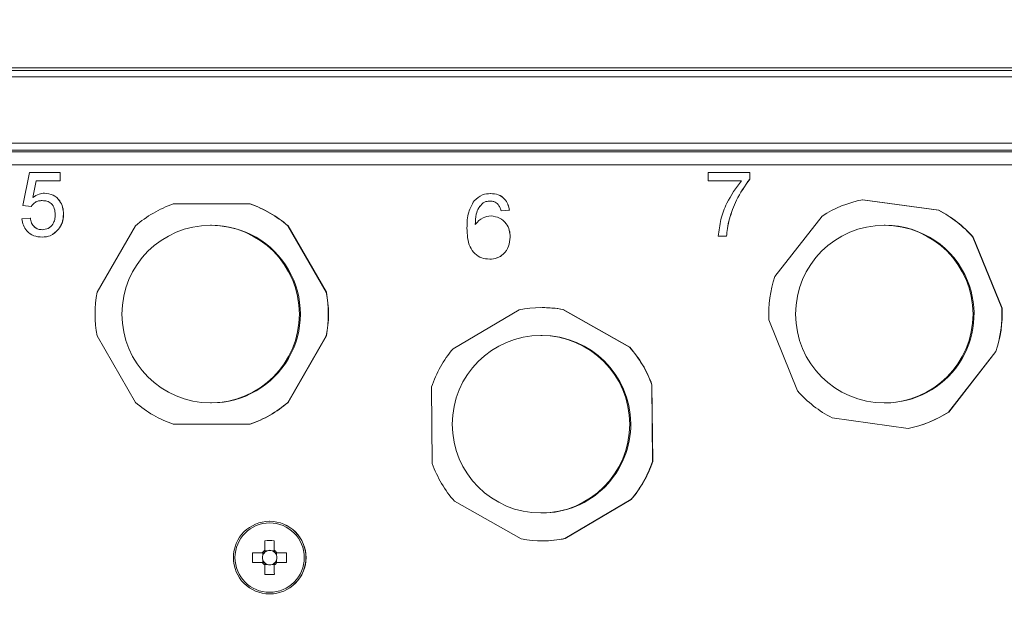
# Model space of a CAD drawing. Header units: millimetres. Extents: x 0 to 420, y 0 to 297.
# Tile 12 of 30: x 114 to 152, y 216 to 239. Entities that reach past the tile are written whole.
import ezdxf

# ---------------------------------------------------------------- set-up
doc = ezdxf.new("R2010")
doc.units = ezdxf.units.MM
doc.styles.add('SLDTEXTSTYLE1', font='TXT', dxfattribs={"width": 0.605})
doc.dimstyles.new('SLDDIMSTYLE1', dxfattribs={"dimtxt": 2.568319, "dimasz": 3.3, "dimexe": 0, "dimexo": 0.0625, "dimgap": 0.64208, "dimtad": 1, "dimdec": 3, "dimlfac": 2, "dimrnd": 1e-09, "dimzin": 12, "dimdsep": 46, "dimtxsty": 'SLDTEXTSTYLE1', "dimsah": 1, "dimcen": 0.09, "dimadec": 0, "dimazin": 3, "dimtfac": 1, "dimtdec": 1, "dimtofl": 0, "dimtmove": 0, "dimatfit": 3, "dimfxl": 0, "dimfrac": 2, "dimtolj": 1, "dimtzin": 12, "dimarcsym": 0})

# ---------------------------------------------------------------- blocks, each defined once
blk = doc.blocks.new('*D13')
at = {"color": 7, "linetype": 'Continuous', "lineweight": 0}
for p, q in [((126.409, 265.888), (236.488, 265.888)), ((235.488, 195.033), (235.488, 265.888)), ((230.956, 233.645), (230.956, 234.233)), ((230.956, 234.233), (234.9, 234.233)), ((234.9, 234.233), (234.9, 233.645)), ((230.956, 227.276), (230.956, 226.688)), ((234.9, 226.688), (234.9, 227.276)), ((230.956, 226.688), (234.9, 226.688)), ((187.598, 195.033), (236.488, 195.033))]:
    blk.add_line(p, q, dxfattribs=at)
for points in [[(235.488, 265.888), (234.988, 262.588), (235.988, 262.588)], [(235.488, 195.033), (235.988, 198.333), (234.988, 198.333)]]:
    blk.add_solid(points, dxfattribs=at)
at = {"color": 7, "linetype": 'Continuous', "lineweight": 0, "char_height": 2.6458, "attachment_point": 1, "rotation": 90, "style": 'SLDTEXTSTYLE1'}
for s, insert in [('150,0', (226.957, 224.875, 0.05)), ('5,9', (231.489, 228.011, 0.05))]:
    blk.add_mtext(s, dxfattribs=dict(at, insert=insert))

msp = doc.modelspace()

# ---------------------------------------------------------------- linework, layer by layer
at = {"color": 7, "linetype": 'Continuous', "lineweight": 15}
for p, q in [((184.0224, 236.98333), (58.64044, 236.98333)), ((59.34364, 236.88303), (183.27369, 236.88303)), ((114.03292, 231.65329), (114.29009, 232.93919)), ((114.29009, 232.93919), (115.47949, 232.93919)), ((115.47949, 232.93919), (115.47949, 232.61771)), ((115.47949, 232.93919), (115.48095, 232.93919)), ((115.48095, 232.93919), (115.48095, 232.61771)), ((140.5677, 232.61771), (140.5677, 232.93919)), ((140.5677, 232.93919), (142.17499, 232.93919)), ((142.17499, 232.93919), (142.17499, 232.67899)), ((142.17499, 232.93919), (142.17645, 232.93919)), ((142.17645, 232.93919), (142.17645, 232.67899)), ((114.55278, 232.61771), (114.42521, 231.96823)), ((114.55425, 232.61771), (114.42667, 231.96823)), ((115.47949, 232.61771), (114.55278, 232.61771)), ((115.47949, 232.61771), (115.48095, 232.61771)), ((141.85353, 232.61771), (140.5677, 232.61771)), ((142.17499, 232.67899), (142.17645, 232.67899)), ((114.87223, 232.1355), (114.8737, 232.1355)), ((132.14175, 232.11903), (132.14321, 232.11903)), ((131.84691, 231.75536), (131.84837, 231.75536)), ((149.47801, 231.47145), (146.53975, 231.88179)), ((146.53975, 231.88179), (146.54949, 231.88179)), ((146.54949, 231.88179), (149.48776, 231.47145)), ((114.35438, 231.62114), (114.03292, 231.65329)), ((114.35438, 231.62114), (114.35585, 231.62114)), ((122.82548, 231.71758), (119.85871, 231.71758)), ((122.82548, 231.71758), (122.83523, 231.71758)), ((132.86553, 231.47608), (132.54407, 231.44393)), ((132.54407, 231.44393), (132.54554, 231.44393)), ((132.86699, 231.47608), (132.54554, 231.44393)), ((132.86553, 231.47608), (132.86699, 231.47608)), ((149.47801, 231.47145), (149.48776, 231.47145)), ((114.00078, 231.13893), (114.32224, 231.17108)), ((114.32224, 231.17108), (114.3237, 231.17108)), ((115.60807, 231.32378), (115.60954, 231.32378)), ((132.15682, 231.25105), (132.15828, 231.25105)), ((141.38591, 231.14546), (141.38737, 231.14546)), ((144.97035, 231.24608), (143.14588, 228.90652)), ((115.4162, 230.73608), (115.41767, 230.73608)), ((118.39231, 230.87092), (116.90892, 228.3015)), ((121.34209, 230.89011), (121.3031, 230.89011)), ((125.77526, 228.3015), (124.29187, 230.87092)), ((124.29187, 230.87092), (124.30162, 230.87092)), ((124.30162, 230.87092), (125.78501, 228.3015)), ((147.41935, 230.89011), (147.38036, 230.89011)), ((114.77981, 230.43169), (114.78128, 230.43169)), ((132.89768, 230.43732), (132.89914, 230.43732)), ((141.2749, 230.46384), (140.95345, 230.46384)), ((141.2749, 230.46384), (141.27637, 230.46384)), ((151.92701, 227.68021), (150.81322, 230.4301)), ((150.82297, 230.4301), (150.81322, 230.4301)), ((150.82297, 230.4301), (151.93675, 227.68021)), ((132.10508, 229.57938), (132.10654, 229.57938)), ((125.77526, 228.3015), (125.78501, 228.3015)), ((133.24056, 227.61703), (130.68579, 226.10867)), ((134.13997, 227.70558), (134.13023, 227.70558)), ((137.51732, 226.17506), (134.93373, 227.63348)), ((134.93373, 227.63348), (134.94347, 227.63348)), ((134.94347, 227.63348), (137.52707, 226.17506)), ((151.92701, 227.68021), (151.93675, 227.68021)), ((142.91169, 227.22947), (144.02548, 224.47957)), ((116.90892, 226.60817), (118.39231, 224.03875)), ((124.29187, 224.03875), (125.77526, 226.60817)), ((125.78501, 226.60817), (124.30162, 224.03875)), ((125.78501, 226.60817), (125.77526, 226.60817)), ((134.13023, 226.62736), (134.09124, 226.62736)), ((137.51732, 226.17506), (137.52707, 226.17506)), ((149.86834, 223.66359), (151.69282, 226.00315)), ((151.70257, 226.00315), (149.87809, 223.66359)), ((151.69282, 226.00315), (151.70257, 226.00315)), ((129.85346, 224.63404), (129.8823, 221.66727)), ((138.3879, 224.7169), (138.37816, 224.7169)), ((138.40699, 221.75012), (138.37816, 224.7169)), ((138.3879, 224.7169), (138.41674, 221.75012)), ((121.3031, 224.01956), (121.34209, 224.01956)), ((124.29187, 224.03875), (124.30162, 224.03875)), ((147.38036, 224.01956), (147.41935, 224.01956)), ((145.36069, 223.43822), (148.29895, 223.02788)), ((149.86834, 223.66359), (149.87809, 223.66359)), ((119.85871, 223.19209), (122.82548, 223.19209)), ((122.82548, 223.19209), (122.83523, 223.19209)), ((148.29895, 223.02788), (148.3087, 223.02788)), ((138.40699, 221.75012), (138.41674, 221.75012)), ((130.74313, 220.2091), (133.32673, 218.75069)), ((135.01989, 218.76714), (137.57466, 220.2755)), ((137.5844, 220.2755), (135.02964, 218.76714)), ((137.57466, 220.2755), (137.5844, 220.2755)), ((134.09124, 219.75681), (134.13023, 219.75681)), ((123.59398, 219.43491), (123.58717, 219.43491)), ((123.39765, 218.68584), (123.40526, 218.29525)), ((134.13023, 218.67859), (134.13997, 218.67859)), ((135.01989, 218.76714), (135.02964, 218.76714)), ((123.29929, 218.21627), (122.9281, 218.21627)), ((123.32629, 218.21627), (123.32629, 218.11887)), ((123.40526, 218.23884), (123.40526, 218.29525)), ((123.50266, 218.29525), (123.40526, 218.29525)), ((123.77635, 218.29525), (123.67896, 218.29525)), ((123.85533, 218.11887), (123.85533, 218.21627)), ((124.23829, 218.21627), (123.86572, 218.21627)), ((122.9281, 217.84516), (123.29929, 217.84516)), ((123.32629, 217.94256), (123.32629, 217.84516)), ((123.39765, 217.37559), (123.40526, 217.76618)), ((123.40526, 217.76618), (123.40526, 217.82258)), ((123.40526, 217.76618), (123.50266, 217.76618)), ((123.67896, 217.76618), (123.77635, 217.76618)), ((123.85533, 217.84516), (123.85533, 217.94256)), ((123.86572, 217.84516), (124.23829, 217.84516)), ((123.58717, 216.62651), (123.59398, 216.62651))]:
    msp.add_line(p, q, dxfattribs=at)
at = {"color": 8, "linetype": 'Continuous', "lineweight": 0}
for p, q in [((183.27125, 236.64104), (59.3412, 236.64104)), ((59.14102, 234.06312), (183.46969, 234.06312)), ((183.47208, 233.80366), (59.14341, 233.80366)), ((59.1832, 233.73219), (183.51188, 233.73219)), ((166.11138, 233.23076), (59.18799, 233.23076))]:
    msp.add_line(p, q, dxfattribs=at)
at = {"color": 7, "linetype": 'Continuous', "lineweight": 15}
for centre, radius in [((121.30299, 227.45472), 3.43519), ((147.38024, 227.45489), 3.43523), ((134.09112, 223.19206), 3.43522), ((123.58718, 218.03067), 1.40415)]:
    msp.add_circle(centre, radius, dxfattribs=at)
at = {"color": 8, "linetype": 'Continuous', "lineweight": 0}
msp.add_circle((123.58607, 218.03067), 1.34118, dxfattribs=at)
at = {"color": 7, "linetype": 'Continuous', "lineweight": 15}
for centre, radius, start, end in [((147.41938, 227.45516), 4.51318, 101.239023, 122.863402), ((121.34216, 227.45508), 4.51327, 109.189109, 130.813174), ((121.34203, 227.45508), 4.51327, 49.186822, 70.810895), ((121.35178, 227.45508), 4.51326, 49.186811, 70.810906), ((147.41922, 227.455), 4.51336, 41.237111, 62.860846), ((147.42901, 227.45504), 4.51331, 41.236983, 62.860974), ((121.34196, 227.45484), 3.43527, 329.999936, 89.997718), ((147.41932, 227.45502), 3.43509, 22.048173, 89.999601), ((147.4198, 227.45483), 4.51374, 161.239325, 182.861843), ((147.41924, 227.45481), 3.43525, 270.001785, 22.05094), ((121.34251, 227.45483), 4.51371, 169.188642, 190.811358), ((121.34166, 227.45483), 4.51372, 349.188663, 10.811337), ((121.35142, 227.45483), 4.51371, 349.188642, 10.811358), ((134.13023, 223.19242), 4.51316, 79.744694, 101.369026), ((134.13999, 223.19262), 4.51297, 79.744484, 90.000249), ((147.41889, 227.45484), 4.51375, 341.239329, 2.861856), ((147.42871, 227.45483), 4.51367, 341.23921, 2.8621), ((134.13014, 223.19216), 3.4352, 0.555605, 89.998507), ((134.1305, 223.19213), 4.51356, 139.746391, 161.369585), ((134.12997, 223.19214), 4.51353, 19.744014, 41.367297), ((134.13971, 223.19214), 4.51353, 19.744014, 41.367297), ((121.34207, 227.45463), 3.43507, 270.000375, 330.001935), ((147.41942, 227.45459), 4.51327, 221.236805, 242.861003), ((121.34213, 227.45454), 4.51321, 229.186656, 250.811006), ((121.34205, 227.45454), 4.51321, 289.18899, 310.813348), ((121.3518, 227.45454), 4.51321, 289.188979, 310.813359), ((147.41931, 227.45454), 4.51321, 281.239028, 302.863292), ((147.42906, 227.45454), 4.51321, 281.239061, 302.863305), ((134.13015, 223.19199), 3.43518, 270.00119, 0.558353), ((134.1305, 223.19204), 4.51355, 199.744061, 221.36725), ((134.12995, 223.19203), 4.51355, 319.746382, 341.369595), ((134.1397, 223.19203), 4.51355, 319.746382, 341.369595), ((123.59395, 218.03075), 1.40416, 359.998271, 89.999031), ((366.92717, 218.04646), 243.53036, 179.8495722, 179.9370693), ((123.58319, 213.18397), 5.505, 88.068476, 91.931524), ((367.656, 218.04579), 243.8881, 179.8496364, 179.9370052), ((134.13023, 223.19163), 4.51304, 259.744398, 281.369321), ((134.14001, 223.19131), 4.51273, 269.999562, 281.369684), ((128.32401, 218.03071), 5.3991, 178.030484, 181.969516), ((123.58252, 218.03072), 0.3386, 123.232659, 146.770755), ((123.59083, 218.03071), 0.27885, 161.570527, 198.429473), ((123.59081, 218.03072), 0.27882, 138.282636, 161.57128), ((123.59104, 218.03051), 0.27914, 131.72441, 138.280908), ((123.59084, 218.03068), 0.27888, 108.433547, 131.716965), ((123.59081, 218.03073), 0.27882, 71.569302, 108.430698), ((123.59395, 218.03068), 1.40416, 270.001225, 0.001473), ((123.59077, 218.03067), 0.27888, 48.283236, 71.566252), ((123.58249, 218.03072), 0.3386, 33.229047, 56.767538), ((123.59054, 218.03048), 0.27918, 41.71963, 48.275051), ((123.59079, 218.03072), 0.27883, 18.429215, 41.716869), ((123.59078, 218.03071), 0.27885, 341.570527, 18.429473), ((118.62813, 218.03071), 5.61323, 358.105645, 1.894355), ((123.58251, 218.0307), 0.33859, 213.229369, 236.768309), ((123.59081, 218.0307), 0.27882, 198.42872, 221.717364), ((123.59066, 218.03056), 0.27862, 221.715487, 228.283922), ((366.92289, 218.01496), 243.52608, 180.0629292, 180.1504282), ((123.59082, 218.03071), 0.27884, 228.280374, 251.567473), ((123.59081, 218.03069), 0.27882, 251.569302, 288.430698), ((123.59079, 218.03071), 0.27884, 288.432727, 311.719425), ((123.5825, 218.0307), 0.33858, 303.231493, 326.770829), ((367.6517, 218.01562), 243.88379, 180.0629933, 180.1503641), ((123.59092, 218.03059), 0.27866, 311.716617, 318.283974), ((123.59079, 218.03071), 0.27883, 318.283131, 341.570785), ((123.58319, 222.87745), 5.505, 268.068476, 271.931524)]:
    msp.add_arc(centre, radius, start, end, dxfattribs=at)
for centre, major_axis, ratio, start_param, end_param in [((123.56071, 218.03071), (0.25138, 0), 0.97123044, 2.77217894, 3.51100637), ((123.59529, 218.0653), (-0.13065, 0.21087), 0.9782548, 5.36887209, 6.10769952), ((123.62987, 218.03071), (0, 0.24415), 0.99024836, 4.34297527, 5.08180269), ((123.59529, 217.99613), (0.13065, 0.21087), 0.9782548, 3.31707844, 4.05590587)]:
    msp.add_ellipse(centre, major_axis=major_axis, ratio=ratio, start_param=start_param, end_param=end_param, dxfattribs=at)
for points, knots in [([(140.95345, 230.46384), (140.98041, 230.68391), (141.03435, 231.12428), (141.30633, 231.87655), (141.64608, 232.33673), (141.85353, 232.61771)], [0, 0, 0, 0, 0.28006317, 0.5604159, 1, 1, 1, 1]), ([(142.17499, 232.67899), (141.98518, 232.41419), (141.64601, 231.94101), (141.46543, 231.38868), (141.38591, 231.14546)], [0, 0, 0, 0, 0.5596456, 1, 1, 1, 1]), ([(142.17645, 232.67899), (141.98664, 232.41419), (141.64748, 231.94101), (141.46689, 231.38868), (141.38737, 231.14546)], [0, 0, 0, 0, 0.55964559, 1, 1, 1, 1]), ([(114.42521, 231.96823), (114.50126, 232.02051), (114.63709, 232.11386), (114.80037, 232.12889), (114.87223, 232.1355)], [0, 0, 0, 0, 0.559922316, 1, 1, 1, 1]), ([(114.87223, 232.1355), (114.987, 232.12056), (115.21668, 232.09065), (115.45965, 231.86158), (115.59061, 231.59422), (115.60225, 231.41398), (115.60807, 231.32378)], [0, 0, 0, 0, 0.279164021, 0.558692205, 0.779129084, 1, 1, 1, 1]), ([(114.8737, 232.1355), (114.98846, 232.12056), (115.21814, 232.09065), (115.46111, 231.86158), (115.59207, 231.59422), (115.60371, 231.41398), (115.60954, 231.32378)], [0, 0, 0, 0, 0.27916403, 0.55869222, 0.77912907, 1, 1, 1, 1]), ([(131.49933, 231.83422), (131.60235, 231.92746), (131.78685, 232.09445), (132.03303, 232.1115), (132.14175, 232.11903)], [0, 0, 0, 0, 0.55837912, 1, 1, 1, 1]), ([(132.14175, 232.11903), (132.24224, 232.11085), (132.44291, 232.09451), (132.68139, 231.92941), (132.82135, 231.70855), (132.8508, 231.55362), (132.86553, 231.47608)], [0, 0, 0, 0, 0.28004857, 0.55918762, 0.77937415, 1, 1, 1, 1]), ([(132.14321, 232.11903), (132.24371, 232.11085), (132.44437, 232.09451), (132.68285, 231.92941), (132.82282, 231.70855), (132.85226, 231.55362), (132.86699, 231.47608)], [0, 0, 0, 0, 0.28004857, 0.55918762, 0.77937415, 1, 1, 1, 1]), ([(114.78333, 231.84617), (114.73599, 231.84382), (114.64141, 231.83912), (114.48055, 231.77394), (114.4022, 231.67905), (114.35438, 231.62114)], [0, 0, 0, 0, 0.28088551, 0.56115339, 1, 1, 1, 1]), ([(114.78479, 231.84617), (114.73745, 231.84382), (114.64287, 231.83912), (114.48202, 231.77394), (114.40366, 231.67905), (114.35585, 231.62114)], [0, 0, 0, 0, 0.28088532, 0.56115303, 1, 1, 1, 1]), ([(115.28662, 231.30469), (115.28154, 231.38342), (115.27143, 231.54039), (115.15256, 231.73684), (114.96874, 231.8352), (114.84523, 231.84251), (114.78333, 231.84617)], [0, 0, 0, 0, 0.28065281, 0.5595951, 0.77929033, 1, 1, 1, 1]), ([(131.22609, 230.78542), (131.2294, 230.99522), (131.2353, 231.36893), (131.41883, 231.69237), (131.49933, 231.83422)], [0, 0, 0, 0, 0.56141141, 1, 1, 1, 1]), ([(131.84691, 231.75536), (131.78589, 231.69436), (131.66374, 231.57223), (131.55868, 231.2762), (131.55178, 231.05552), (131.54755, 230.92053)], [0, 0, 0, 0, 0.27932621, 0.55918091, 1, 1, 1, 1]), ([(131.84837, 231.75536), (131.78735, 231.69436), (131.6652, 231.57223), (131.56015, 231.2762), (131.55324, 231.05552), (131.54901, 230.92053)], [0, 0, 0, 0, 0.27932573, 0.55918062, 1, 1, 1, 1]), ([(132.12065, 231.8297), (132.06671, 231.82575), (131.97034, 231.81869), (131.88464, 231.77472), (131.84691, 231.75536)], [0, 0, 0, 0, 0.55971653, 1, 1, 1, 1]), ([(132.12211, 231.8297), (132.06817, 231.82575), (131.97181, 231.81869), (131.8861, 231.77472), (131.84837, 231.75536)], [0, 0, 0, 0, 0.55971475, 1, 1, 1, 1]), ([(132.42805, 231.70111), (132.37763, 231.74269), (132.28743, 231.81708), (132.17169, 231.82584), (132.12065, 231.8297)], [0, 0, 0, 0, 0.55900479, 1, 1, 1, 1]), ([(132.54407, 231.44393), (132.53103, 231.49604), (132.50775, 231.58899), (132.45238, 231.66688), (132.42805, 231.70111)], [0, 0, 0, 0, 0.56048669, 1, 1, 1, 1]), ([(114.77981, 230.43169), (114.67018, 230.44075), (114.4512, 230.45886), (114.19429, 230.64291), (114.04218, 230.8841), (114.01459, 231.05394), (114.00078, 231.13893)], [0, 0, 0, 0, 0.2800288, 0.55927594, 0.77943516, 1, 1, 1, 1]), ([(114.32224, 231.17108), (114.33558, 231.10567), (114.36219, 230.97522), (114.47015, 230.81666), (114.62461, 230.73179), (114.72937, 230.72461), (114.78182, 230.72101)], [0, 0, 0, 0, 0.28071236, 0.55992544, 0.77962176, 1, 1, 1, 1]), ([(114.3237, 231.17108), (114.33704, 231.10567), (114.36365, 230.97522), (114.47161, 230.81666), (114.62608, 230.73179), (114.73083, 230.72461), (114.78329, 230.72101)], [0, 0, 0, 0, 0.280712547, 0.559925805, 0.779622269, 1, 1, 1, 1]), ([(114.78182, 230.72101), (114.86413, 230.72946), (115.02853, 230.74634), (115.19808, 230.91698), (115.27629, 231.11269), (115.28317, 231.24064), (115.28662, 231.30469)], [0, 0, 0, 0, 0.27951517, 0.55828782, 0.77890247, 1, 1, 1, 1]), ([(115.60807, 231.32378), (115.5991, 231.20475), (115.58308, 230.99211), (115.46721, 230.81434), (115.4162, 230.73608)], [0, 0, 0, 0, 0.559762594, 1, 1, 1, 1]), ([(115.60954, 231.32378), (115.60057, 231.20475), (115.58454, 230.99211), (115.46867, 230.81434), (115.41767, 230.73608)], [0, 0, 0, 0, 0.559762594, 1, 1, 1, 1]), ([(131.54755, 230.92053), (131.63948, 231.02476), (131.80406, 231.21134), (132.04879, 231.23889), (132.15682, 231.25105)], [0, 0, 0, 0, 0.558606, 1, 1, 1, 1]), ([(132.15682, 231.25105), (132.27186, 231.23565), (132.50214, 231.20482), (132.7474, 230.97685), (132.87998, 230.70874), (132.89177, 230.52786), (132.89768, 230.43732)], [0, 0, 0, 0, 0.27914988, 0.55879368, 0.77916436, 1, 1, 1, 1]), ([(132.15828, 231.25105), (132.27332, 231.23565), (132.50361, 231.20482), (132.74886, 230.97685), (132.88144, 230.70874), (132.89324, 230.52786), (132.89914, 230.43732)], [0, 0, 0, 0, 0.27914988, 0.55879368, 0.77916436, 1, 1, 1, 1]), ([(141.38591, 231.14546), (141.35575, 231.01972), (141.30189, 230.79515), (141.28315, 230.56509), (141.2749, 230.46384)], [0, 0, 0, 0, 0.55991054, 1, 1, 1, 1]), ([(141.38737, 231.14546), (141.35721, 231.01972), (141.30336, 230.79515), (141.28461, 230.56509), (141.27637, 230.46384)], [0, 0, 0, 0, 0.55991053, 1, 1, 1, 1]), ([(115.4162, 230.73608), (115.31662, 230.63683), (115.13831, 230.45911), (114.88962, 230.44009), (114.77981, 230.43169)], [0, 0, 0, 0, 0.55844643, 1, 1, 1, 1]), ([(115.41767, 230.73608), (115.31809, 230.63683), (115.13977, 230.45911), (114.89108, 230.44009), (114.78128, 230.43169)], [0, 0, 0, 0, 0.55844643, 1, 1, 1, 1]), ([(132.10508, 229.57938), (131.99941, 229.58872), (131.78824, 229.60737), (131.51405, 229.78442), (131.24915, 230.17036), (131.2356, 230.53173), (131.22609, 230.78542)], [0, 0, 0, 0, 0.18692174, 0.37354049, 0.5602228, 1, 1, 1, 1]), ([(132.89768, 230.43732), (132.88516, 230.31521), (132.86015, 230.07133), (132.66599, 229.77746), (132.39349, 229.60506), (132.20126, 229.58795), (132.10508, 229.57938)], [0, 0, 0, 0, 0.28027233, 0.55977414, 0.77973398, 1, 1, 1, 1]), ([(132.89914, 230.43732), (132.88662, 230.31521), (132.86161, 230.07133), (132.66745, 229.77746), (132.39496, 229.60506), (132.20273, 229.58795), (132.10654, 229.57938)], [0, 0, 0, 0, 0.28027233, 0.55977414, 0.77973398, 1, 1, 1, 1]), ([(123.38269, 218.21627), (123.378, 218.21627), (123.3522, 218.21627), (123.32478, 218.21627), (123.3024, 218.21627), (123.29929, 218.21627)], [0, 0, 0, 0, 0.160621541, 0.883253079, 1, 1, 1, 1]), ([(123.39696, 218.31394), (123.39728, 218.31115), (123.3996, 218.29109), (123.40237, 218.26644), (123.40482, 218.24309), (123.40526, 218.23884)], [0, 0, 0, 0, 0.116738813, 0.839374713, 1, 1, 1, 1]), ([(123.77635, 218.23884), (123.77591, 218.24309), (123.77346, 218.26644), (123.7707, 218.29109), (123.76837, 218.31115), (123.76805, 218.31394)], [0, 0, 0, 0, 0.160618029, 0.883260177, 1, 1, 1, 1]), ([(123.86572, 218.21627), (123.86325, 218.21627), (123.84552, 218.21627), (123.82364, 218.21627), (123.80273, 218.21627), (123.79893, 218.21627)], [0, 0, 0, 0, 0.11674798, 0.83937946, 1, 1, 1, 1]), ([(123.29929, 217.84516), (123.3024, 217.84516), (123.32478, 217.84516), (123.3522, 217.84516), (123.378, 217.84516), (123.38269, 217.84516)], [0, 0, 0, 0, 0.11674692, 0.83937846, 1, 1, 1, 1]), ([(123.40526, 217.82258), (123.40482, 217.81834), (123.40237, 217.79498), (123.3996, 217.77034), (123.39728, 217.75028), (123.39696, 217.74749)], [0, 0, 0, 0, 0.160625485, 0.883261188, 1, 1, 1, 1]), ([(123.76805, 217.74749), (123.76837, 217.75028), (123.7707, 217.77034), (123.77346, 217.79498), (123.77591, 217.81834), (123.77635, 217.82258)], [0, 0, 0, 0, 0.11673982, 0.83938177, 1, 1, 1, 1]), ([(123.79893, 217.84516), (123.80273, 217.84516), (123.82364, 217.84516), (123.84552, 217.84516), (123.86325, 217.84516), (123.86572, 217.84516)], [0, 0, 0, 0, 0.16062054, 0.88325202, 1, 1, 1, 1])]:
    msp.add_open_spline(points, degree=3, knots=knots, dxfattribs=at)

# ---------------------------------------------------------------- dimensions: what is measured, and where the dimension line sits
at = {"color": 7, "linetype": 'Continuous', "lineweight": 0}
dim = msp.add_linear_dim(base=(235.48791, 265.88842), p1=(187.59826, 195.03286), p2=(126.40903, 265.88842), angle=90, dimstyle='SLDDIMSTYLE1', dxfattribs=at)
dim.commit()
dim.dimension.update_dxf_attribs({"geometry": '*D13', "text_midpoint": (235.48791, 230.46064), "dimtype": 160})

doc.saveas('drawing.dxf')
